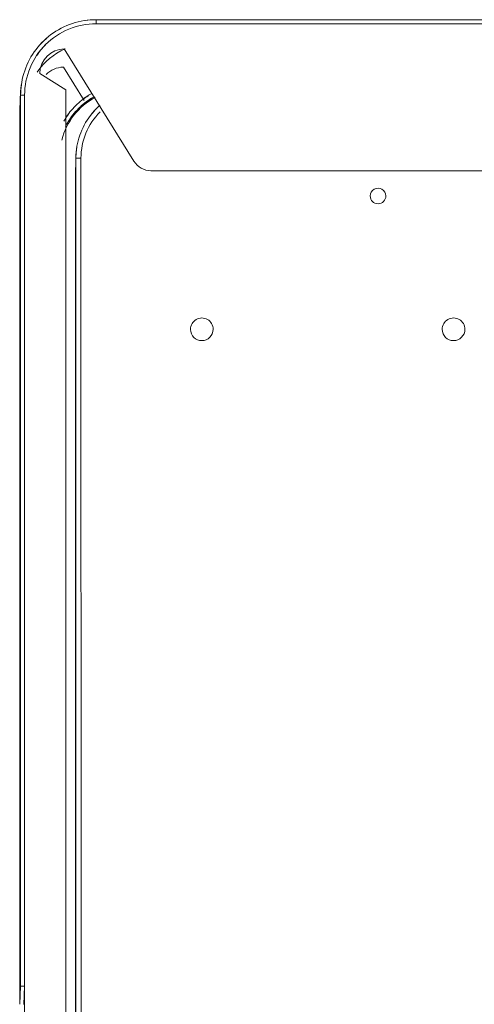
# Model space of a CAD drawing. Header units: millimetres. Extents: x -121 to 87583, y 4737 to 43333.
# Tile 50 of 86: x 49502 to 49592, y 35913 to 36109. Entities that reach past the tile are written whole.
import ezdxf

# ---------------------------------------------------------------- set-up
doc = ezdxf.new("R2010")
doc.units = ezdxf.units.MM
doc.linetypes.add('ADSK_Скрыто', pattern=[300, 150, -150])
doc.layers.add('A-DETL-____-HDLN', color=90, linetype='ADSK_Скрыто', lineweight=9)
doc.layers.add('G-XREF-____-OTLN', color=8, linetype='Continuous', lineweight=9)

# ---------------------------------------------------------------- blocks, each defined once
blk = doc.blocks.new('City Class FR - City Class F_iam-V51-В_Этаж 01_Водопровод')
at = {"layer": 'A-DETL-____-HDLN'}
blk.add_line((172.58, -245.94), (172.58, -245.89), dxfattribs=at)
at = {"layer": 'G-XREF-____-OTLN'}
for p, q in [((173.88, 27.68), (174.51, -261.41)), ((182.32, -83.3), (182.19, -23.3)), ((171.02, -39.61), (171.48, -247.8)), ((172.48, -247.8), (172.02, -39.61)), ((172.59, -245.27), (172.15, -39.6)), ((182.48, -79.68), (182.32, -83.3)), ((183.28, -79.68), (183.12, -83.3)), ((183.67, -256.68), (183.28, -79.68)), ((183.67, -256.68), (183.28, -79.68)), ((182.7, -260.3), (182.32, -83.3)), ((183.5, -260.29), (183.12, -83.3)), ((157.57, -245.35), (-192.63, -246.11)), ((172.58, -245.89), (172.59, -245.33)), ((172.58, -245.94), (172.58, -245.89)), ((174.86, -269.51), (160.98, -247.24)), ((172.46, -248.47), (172.46, -248.42)), ((183.49, -261.01), (183.65, -257.4)), ((183.5, -260.29), (183.67, -256.68)), ((175.02, -265.9), (170.87, -259.24)), ((174.51, -261.41), (179.72, -264.63)), ((-8, -274.91), (168.53, -274.53)), ((-8, -275.71), (168.54, -275.33)), ((-8, -275.71), (168.54, -275.33))]:
    blk.add_line(p, q, dxfattribs=at)
at = {"layer": 'G-XREF-____-OTLN', "flags": 128}
for points in [[(167.73, -258.33), (168.14, -257.95), (168.54, -257.56), (168.92, -257.15), (169.29, -256.72), (169.63, -256.28), (169.96, -255.83), (170.27, -255.37), (170.57, -254.89), (170.84, -254.4), (171.09, -253.9), (171.32, -253.39), (171.54, -252.87), (171.73, -252.35), (171.9, -251.81), (172.05, -251.27), (172.17, -250.73), (172.28, -250.18), (172.36, -249.62), (172.42, -249.07), (172.46, -248.51), (172.46, -248.47)], [(168.54, -275.33), (169.14, -275.31), (169.73, -275.27), (170.33, -275.21), (170.93, -275.13), (171.52, -275.02), (172.1, -274.89), (172.68, -274.73), (173.25, -274.55), (173.82, -274.35), (174.37, -274.13), (174.92, -273.88), (175.46, -273.62), (175.98, -273.33), (176.5, -273.02), (177, -272.69), (177.49, -272.34), (177.96, -271.97), (178.42, -271.58), (178.86, -271.18), (179.29, -270.75), (179.69, -270.31), (180.09, -269.86), (180.46, -269.39), (180.81, -268.9), (181.14, -268.4), (181.46, -267.89), (181.75, -267.37), (182.02, -266.83), (182.27, -266.29), (182.5, -265.73), (182.7, -265.17), (182.88, -264.59), (183.04, -264.02), (183.18, -263.43), (183.29, -262.84), (183.38, -262.25), (183.44, -261.65), (183.49, -261.05), (183.49, -261.01)]]:
    blk.add_lwpolyline(points, dxfattribs=at)
at = {"layer": 'G-XREF-____-OTLN'}
for centre, major_axis, ratio, start_param, end_param in [((182.32, -83.3), (0.8, 0.002), 0.005175, 4.712141, 6.282937), ((97.4, -213.97), (-2.25, 0.1), 0.999987, 3.189473, 6.331065), ((147.4, -213.86), (-2.25, 0.1), 0.999987, 3.189473, 6.331065), ((97.4, -213.97), (-2.25, 0.1), 0.999987, 0.04788, 3.189473), ((147.4, -213.86), (-2.25, 0.1), 0.999987, 0.04788, 3.189473), ((112.46, -240.43), (-1.55, 0.07), 0.999987, 3.189473, 6.331065), ((112.46, -240.43), (-1.55, 0.07), 0.999987, 0.04788, 3.189473), ((157.58, -249.35), (-4, 0.18), 0.999987, 3.744468, 4.760269), ((158.59, -245.25), (-13.99, 0.64), 0.999987, 3.141593, 3.189473), ((158.59, -245.3), (-13.99, 0.64), 0.999987, 3.141593, 3.189473), ((158.48, -247.83), (-12.99, 0.59), 0.999987, 2.404074, 3.189473), ((171.48, -247.8), (1, 0.002), 0.005175, 4.712141, 6.282937), ((158.48, -247.83), (-13.99, 0.64), 0.999987, 3.016128, 3.189473), ((158.48, -247.78), (-13.99, 0.64), 0.999987, 3.026565, 3.189473), ((162.64, -248.34), (-12.99, 0.59), 0.999987, 2.100031, 2.948572), ((162.64, -248.34), (-13.99, 0.64), 0.999987, 2.533798, 2.680358), ((158.48, -247.83), (-13.99, 0.64), 0.999987, 2.357514, 2.518847), ((158.48, -247.78), (-13.99, 0.64), 0.999987, 2.404074, 2.512562), ((162.64, -248.34), (-13.19, 0.6), 0.999987, 2.101086, 2.38609), ((168.67, -256.71), (-14.98, 0.69), 0.999987, 3.146295, 3.189473), ((162.64, -248.34), (-13.99, 0.64), 0.999987, 2.178367, 2.269445), ((168.5, -260.33), (-14.19, 0.65), 0.999987, 1.618676, 3.189473), ((182.7, -260.29), (0.8, 0.002), 0.005175, 4.712141, 6.282937), ((168.5, -260.33), (-14.98, 0.69), 0.999987, 3.051487, 3.189473), ((168.67, -256.71), (-14.16, 0.65), 0.999987, 2.054638, 2.572619), ((174.72, -264.52), (-4.99, 0.23), 0.999987, 1.643291, 3.164858), ((174.89, -260.9), (-4.99, 0.23), 0.999987, 1.643291, 2.404074), ((168.5, -260.33), (-14.16, 0.65), 0.999987, 2.404074, 2.600275), ((168.5, -260.33), (-14.98, 0.69), 0.999987, 2.331136, 2.486693), ((168.53, -274.53), (-0.002, 0.8), 0.000248, 1.575972, 3.141593), ((168.5, -260.33), (-14.98, 0.69), 0.999987, 1.618676, 1.762837)]:
    blk.add_ellipse(centre, major_axis=major_axis, ratio=ratio, start_param=start_param, end_param=end_param, dxfattribs=at)
for points, knots in [([(174.54, -254.1), (174.38, -254.44), (173.96, -255.24), (173.14, -256.43), (172.01, -257.7), (170.75, -258.83), (169.71, -259.55), (169.08, -259.91), (168.91, -260)], [0.0502941, 0.0502941, 0.0502941, 0.0502941, 0.1666667, 0.3333333, 0.5, 0.6666667, 0.8333333, 0.8925176, 0.8925176, 0.8925176, 0.8925176]), ([(169.34, -260.68), (170.03, -260.31), (171.13, -259.57), (172.59, -258.25), (173.71, -257), (174.32, -256.13), (174.59, -255.69)], [0.0868997, 0.0868997, 0.0868997, 0.0868997, 0.3333333, 0.5, 0.6666667, 0.8297312, 0.8297312, 0.8297312, 0.8297312])]:
    blk.add_open_spline(points, degree=3, knots=knots, dxfattribs=at)
blk = doc.blocks.new('City Class FR - City Class 25 FR-V52-В_Этаж 01_Водопровод')
blk.add_blockref('City Class FR - City Class F_iam-V51-В_Этаж 01_Водопровод', (0, 0))

msp = doc.modelspace()

# ---------------------------------------------------------------- block references
at = {"layer": 'A-DETL-____-HDLN', "rotation": 179.8755786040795}
msp.add_blockref('City Class FR - City Class 25 FR-V52-В_Этаж 01_Водопровод', (49684.66, 35832.97), dxfattribs=at)

doc.saveas('drawing.dxf')
